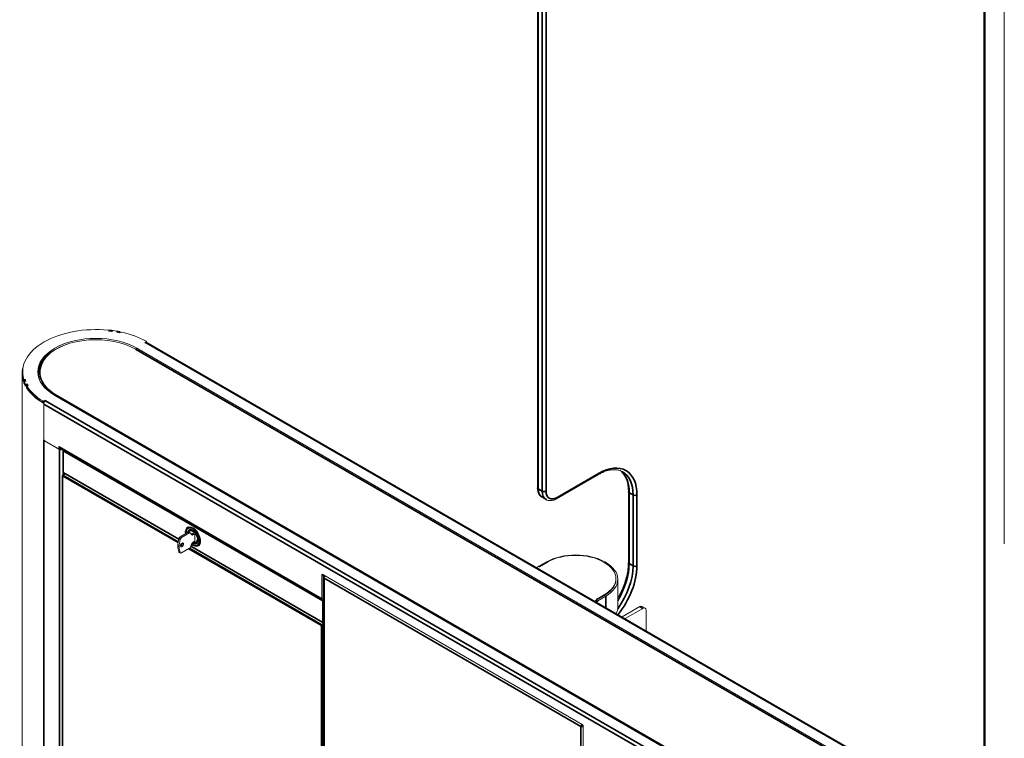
# Model space of a CAD drawing. Header units: millimetres. Extents: x 4 to 1188, y 1 to 840.
# Tile 178 of 210: x 827 to 980, y 245 to 357. Entities that reach past the tile are written whole.
import ezdxf

# ---------------------------------------------------------------- set-up
doc = ezdxf.new("R2010")
doc.units = ezdxf.units.MM
doc.layers.add('1', color=7, linetype='Continuous')

msp = doc.modelspace()

# ---------------------------------------------------------------- linework, layer by layer
at = {"layer": '1', "color": 154, "linetype": 'Continuous', "lineweight": 35}
for p, q in [((976.5274, 230.5791), (976.5274, 399.8325)), ((907.2916, 360.9089), (907.2916, 283.9021)), ((907.8977, 283.5521), (907.8977, 360.559)), ((908.5038, 360.559), (908.5038, 283.5521)), ((840.6876, 308.3802), (840.6876, 308.4217)), ((840.7682, 308.3714), (840.8208, 308.5335)), ((841.0389, 308.339), (841.1022, 308.4999)), ((841.1359, 308.3264), (841.1761, 308.4285)), ((841.9434, 308.2009), (841.9434, 308.2866)), ((842.0114, 308.1886), (842.0959, 308.3462)), ((842.2738, 308.1385), (842.3687, 308.2941)), ((842.424, 308.1913), (842.4402, 308.2179)), ((845.008, 305.5286), (845.008, 305.7303)), ((973.3176, 233.307), (846.4425, 306.5584)), ((846.4702, 306.5729), (846.4702, 306.6911)), ((971.6812, 232.3214), (844.806, 305.5728)), ((827.7056, 300.8297), (827.4247, 300.7993)), ((827.4517, 300.8166), (827.4517, 300.9433)), ((827.5466, 300.5385), (827.4995, 300.5324)), ((827.5419, 300.4905), (827.5419, 300.2572)), ((827.6185, 300.8762), (827.6185, 300.8346)), ((827.6735, 299.9736), (827.6735, 300.2069)), ((828.0222, 300.1119), (827.7492, 300.0631)), ((827.8524, 300.1511), (827.8524, 300.0967)), ((827.9795, 299.8259), (827.8644, 299.8025)), ((827.9875, 299.7887), (827.9875, 299.5554)), ((832.4822, 298.4576), (959.3573, 225.2062)), ((830.4114, 297.3058), (830.4114, 297.5391)), ((830.5968, 297.2385), (830.5095, 297.1881)), ((830.5642, 297.096), (830.5629, 297.0952)), ((957.438, 223.8123), (830.5629, 297.0637)), ((830.6159, 297.5376), (830.6159, 297.3043)), ((830.8457, 297.5536), (957.7209, 224.3022)), ((830.622, 291.4757), (830.5629, 291.4416)), ((830.5629, 291.4416), (830.5629, 182.7309)), ((830.7088, 291.3665), (830.7009, 291.3619)), ((832.9367, 290.3976), (873.7267, 266.8475)), ((833.0074, 290.0302), (833.0074, 181.6694)), ((873.8681, 266.5559), (833.563, 289.8261)), ((833.563, 289.8261), (833.563, 286.4434)), ((851.4157, 275.5821), (833.4772, 285.939)), ((833.4772, 285.939), (833.4772, 207.9635)), ((833.8855, 286.2331), (833.5277, 286.0264)), ((833.5277, 286.0264), (851.4304, 275.6903)), ((833.563, 286.4434), (851.5063, 276.0839)), ((833.5731, 286.4137), (833.5731, 286.0767)), ((910.221, 282.5607), (916.7618, 286.337)), ((907.2916, 283.9021), (907.8977, 283.5521)), ((922.0146, 282.9543), (921.4085, 283.3043)), ((921.4085, 283.3043), (921.4085, 272.3049)), ((922.0146, 271.955), (922.0146, 282.9543)), ((922.6206, 282.9543), (922.6206, 271.955)), ((853.1729, 277.0612), (852.9708, 277.1778)), ((853.5191, 276.8645), (853.7211, 276.7478)), ((851.5841, 274.9542), (851.3821, 275.0708)), ((851.7334, 276.0726), (851.5314, 276.1893)), ((851.7225, 276.4571), (851.9245, 276.3404)), ((852.0075, 275.2405), (851.8536, 275.3293)), ((851.9147, 275.4107), (852.0467, 275.3345)), ((852.271, 275.3508), (852.069, 275.4674)), ((854.9009, 275.8864), (854.8899, 275.88)), ((851.5314, 274.1247), (851.7334, 274.0081)), ((873.6812, 262.7271), (853.0741, 274.6246)), ((853.1755, 274.6827), (873.7317, 262.8146)), ((853.3868, 274.9982), (873.8681, 263.1733)), ((921.4085, 272.3049), (922.0146, 271.955)), ((873.8782, 270.5976), (873.7267, 270.5101)), ((874.0701, 270.0552), (874.0701, 157.4953)), ((913.9308, 247.0416), (874.0701, 270.0552)), ((917.5461, 267.3602), (917.5461, 267.4768)), ((873.8681, 263.1733), (873.8681, 266.5559)), ((873.9377, 266.959), (873.9861, 266.931)), ((873.9865, 266.5659), (873.9691, 266.5559)), ((873.9691, 266.5559), (873.9691, 263.1733)), ((917.7643, 265.516), (917.7643, 267.2529)), ((923.5517, 265.3652), (923.0719, 265.6422)), ((873.7317, 262.8146), (873.9864, 262.9617)), ((873.9865, 262.845), (873.7822, 262.7271)), ((873.9691, 263.1733), (873.9865, 263.1833)), ((873.6812, 184.7517), (873.6812, 262.7271)), ((873.7822, 262.7271), (873.7822, 184.7517)), ((913.9308, 134.4818), (913.9308, 247.0416)), ((914.1328, 247.2516), (914.1328, 247.3552))]:
    msp.add_line(p, q, dxfattribs=at)
at = {"layer": '1', "color": 154, "linetype": 'Continuous', "lineweight": 13}
for p, q in [((976.653, 230.2363), (976.653, 400.0074)), ((979.6273, 389.8177), (979.6273, 275.3916)), ((907.1661, 361.0839), (907.1661, 284.077)), ((840.6876, 308.4217), (840.6747, 308.3816)), ((840.69, 308.38), (840.69, 308.4367)), ((840.7488, 308.4952), (840.7107, 308.3777)), ((840.7584, 308.3719), (840.7682, 308.3714)), ((841.0389, 308.339), (841.0465, 308.3377)), ((841.1826, 308.4043), (841.1507, 308.3245)), ((841.1761, 308.4285), (841.1761, 308.3879)), ((841.9019, 308.2082), (841.9434, 308.2866)), ((841.9497, 308.1998), (841.9497, 308.3107)), ((842.0292, 308.3203), (841.9633, 308.1973)), ((842.2738, 308.1385), (842.2804, 308.1369)), ((842.3636, 308.1203), (842.3872, 308.1587)), ((842.4402, 308.2179), (842.4402, 308.1989)), ((971.8832, 232.4788), (845.008, 305.7303)), ((846.2404, 306.5584), (846.4702, 306.6911)), ((846.3414, 306.5001), (846.2404, 306.5584)), ((846.4425, 306.5584), (846.3414, 306.5001)), ((846.512, 306.5886), (846.512, 306.7494)), ((973.5176, 233.3268), (846.6425, 306.5782)), ((971.7883, 232.332), (844.9132, 305.5834)), ((827.2155, 301.8227), (827.2155, 187.3966)), ((827.2869, 302.056), (827.2869, 301.8227)), ((829.7155, 301.8402), (829.7155, 301.6653)), ((827.4105, 300.7804), (827.4105, 300.609)), ((827.6972, 300.8431), (827.4164, 300.8128)), ((827.7616, 300.6734), (827.483, 300.6368)), ((827.4995, 300.3609), (827.4995, 300.5324)), ((827.5378, 300.3659), (827.4995, 300.3609)), ((827.5412, 300.2663), (827.5338, 300.2652)), ((827.5378, 300.51), (827.5378, 300.2768)), ((827.6878, 300.8836), (827.6185, 300.8762)), ((827.7868, 300.6088), (827.6485, 300.5904)), ((827.6878, 300.8421), (827.6878, 300.8836)), ((827.7266, 300.043), (827.7266, 299.8716)), ((828.0087, 300.1246), (827.7357, 300.0758)), ((828.109, 299.9604), (827.8395, 299.9056)), ((827.8524, 300.1511), (827.9881, 300.1751)), ((827.8644, 299.631), (827.8644, 299.8025)), ((827.9787, 299.6543), (827.8644, 299.631)), ((827.9787, 299.8172), (827.9787, 299.5839)), ((827.9881, 300.1209), (827.9881, 300.1751)), ((828.0739, 299.8949), (828.1404, 299.9085)), ((832.2801, 298.3818), (959.1553, 225.1304)), ((830.5629, 291.4416), (830.5629, 297.0952)), ((830.5629, 291.6749), (830.5629, 297.0637)), ((830.6159, 297.5376), (830.8457, 297.6703)), ((830.6159, 297.3043), (830.6291, 297.3119)), ((830.8457, 297.5536), (830.8457, 297.6703)), ((830.8457, 297.6703), (830.9467, 297.6119)), ((830.9467, 297.6119), (830.8457, 297.5536)), ((830.6931, 291.3816), (830.6651, 291.3654)), ((830.7009, 291.3619), (833.0074, 290.0302)), ((832.8862, 290.1002), (830.7649, 291.3249)), ((832.8862, 290.1002), (832.8862, 290.4501)), ((832.8862, 290.4501), (832.9367, 290.4209)), ((832.9367, 290.4209), (832.9367, 290.3976)), ((833.0519, 290.1958), (832.8862, 290.1002)), ((833.0196, 290.2145), (873.8186, 266.6592)), ((833.5421, 289.8552), (833.5421, 286.4726)), ((833.4562, 285.9681), (833.4562, 207.9927)), ((833.8646, 286.2451), (833.4919, 286.03)), ((833.5778, 286.4107), (851.501, 276.0628)), ((910.1323, 282.3645), (916.673, 286.1408)), ((921.2829, 283.4792), (921.2829, 272.4799)), ((907.8833, 282.5941), (908.4894, 282.2442)), ((852.9708, 277.1778), (851.7225, 276.4571)), ((853.1729, 277.0612), (851.9245, 276.3404)), ((853.191, 278.032), (852.9714, 277.9052)), ((853.3157, 277.0753), (853.1137, 277.192)), ((853.2587, 277.5102), (853.2143, 277.4846)), ((853.5461, 276.7634), (853.3478, 277.0455)), ((853.7661, 277.0071), (853.5191, 276.8645)), ((853.7156, 277.0362), (853.7156, 276.9779)), ((854.0186, 276.8613), (853.7156, 277.0362)), ((853.9681, 276.8905), (853.7211, 276.7478)), ((854.0186, 275.7882), (854.0186, 276.8613)), ((853.3478, 274.8993), (853.5461, 275.4104)), ((853.7211, 275.6281), (854.0186, 275.7998)), ((854.3179, 275.5731), (854.3623, 275.5988)), ((854.5607, 275.1525), (854.7803, 275.2792)), ((851.5796, 274.0634), (851.7817, 273.9468)), ((851.9245, 273.9609), (853.1729, 274.6817)), ((853.3789, 274.9786), (873.8829, 263.1406)), ((908.5719, 272.5601), (907.4102, 271.8894)), ((907.5112, 271.8311), (908.7578, 272.5508)), ((917.4451, 272.5508), (917.5461, 272.4924)), ((917.7643, 272.5018), (917.6633, 272.5601)), ((873.7267, 270.5101), (873.7267, 266.8475)), ((914.1136, 247.3677), (873.8782, 270.5976)), ((873.9287, 270.5684), (873.9287, 266.9642)), ((874.0701, 270.4868), (874.0701, 270.2885)), ((907.0678, 271.6917), (907.4102, 271.8894)), ((907.4102, 271.8894), (907.5112, 271.8311)), ((873.9865, 270.1718), (873.9865, 157.6119)), ((874.1293, 270.2543), (874.0701, 270.2885)), ((874.1914, 270.339), (874.1914, 270.4168)), ((919.3453, 269.7513), (919.3453, 269.9846)), ((919.6472, 265.5615), (919.6472, 269.8773)), ((917.5461, 267.4768), (916.2996, 266.7571)), ((873.9287, 266.9642), (873.7267, 266.8475)), ((873.7267, 266.8475), (873.7358, 266.8423)), ((873.9378, 266.9589), (873.7358, 266.8423)), ((873.9287, 267.0758), (873.9864, 267.0425)), ((873.9287, 266.9642), (873.9378, 266.9589)), ((916.0581, 266.5011), (916.4006, 266.6988)), ((916.2601, 266.3844), (916.4006, 266.4655)), ((916.4006, 266.6988), (916.2996, 266.7571)), ((916.5521, 266.4364), (916.3612, 266.3261)), ((917.5623, 267.3695), (916.4006, 266.6988)), ((916.4006, 266.4655), (916.4006, 266.6988)), ((916.5521, 266.553), (916.4006, 266.6405)), ((916.5521, 266.4364), (916.4006, 266.5238)), ((917.7643, 267.2529), (916.5521, 266.553)), ((916.5521, 266.553), (916.5521, 266.4364)), ((920.3088, 264.047), (923.0719, 265.6422)), ((920.7886, 263.7699), (923.5517, 265.3652)), ((923.9088, 265.4006), (923.429, 265.6776)), ((924.0568, 265.0736), (924.0568, 261.8821)), ((873.9543, 263.1406), (873.9865, 263.1591)), ((914.052, 247.1116), (913.9308, 247.0416)), ((914.1328, 247.2516), (914.198, 247.2893)), ((914.2136, 247.2664), (914.2136, 247.1116)), ((914.2651, 247.0819), (914.2136, 247.1116)), ((914.2651, 243.4426), (914.2651, 247.1052))]:
    msp.add_line(p, q, dxfattribs=at)
for centre, start, end in [((833.6135, 289.8552), 138.564375, 180), ((833.5277, 285.9681), 120, 180), ((833.6135, 286.4726), 180, 240), ((873.9186, 263.2024), 240, 300)]:
    msp.add_arc(centre, 0.0714, start, end, dxfattribs=at)
for centre, major_axis, start_param, end_param in [((838.6441, 302.056), (11.3571, 0), 1.40027595, 3.31211303), ((838.6441, 302.056), (-9, 0), 3.92699082, 7.06858347), ((838.6441, 302.0152), (-8.7143, 0), 3.92699082, 5.76398803), ((840.5471, 308.4367), (-0.1429, 0), 2.95833308, 4.54186861), ((838.6441, 302.056), (11.1429, 0), 1.34390352, 1.38753676), ((838.6441, 302.056), (11.1429, 0), 1.35418911, 1.3789965), ((838.6441, 302.056), (11.4286, 0), 1.35401923, 1.37916638), ((841.3218, 308.3858), (-0.1429, 0), 4.47283761, 6.0562925), ((838.6441, 302.056), (-11.4286, 0), 4.42834157, 4.47283761), ((841.8068, 308.3107), (-0.1429, 0), 2.84488668, 4.42834157), ((838.6441, 302.056), (11.1429, 0), 1.23045712, 1.27409035), ((838.6441, 302.056), (11.1429, 0), 1.23899738, 1.26380477), ((838.6441, 302.056), (11.4286, 0), 1.2388275, 1.26397465), ((842.5218, 308.1312), (-0.1429, 0), 4.35931058, 5.9428461), ((838.6441, 302.056), (11.3571, 0), 0.81087863, 1.21771792), ((838.6441, 301.8227), (-9, 0), 5.24395627, 6.26070328), ((846.4425, 306.2318), (-0.2, -0.3464), 3.14159265, 3.92699082), ((846.3692, 306.7494), (-0.1429, 0), 2.35619449, 3.95247128), ((838.6441, 301.8402), (8.9286, 0), 2.34416808, 3.31334941), ((838.6441, 301.8227), (11.4286, 0), 2.94645404, 3.30936019), ((838.6441, 301.1987), (-9.2857, 0), 5.89868382, 5.9590613), ((838.6441, 301.0821), (-9.3571, 0), 5.91169198, 5.93451761), ((838.6441, 301.8227), (11.3571, 0), 3.14157119, 3.29613126), ((838.6441, 301.6653), (-8.9286, 0), 6.28313622, 6.35126951), ((838.6441, 302.056), (11.4286, 0), 3.3332226, 3.35836975), ((827.5924, 300.9573), (-0.1429, 0), 0.17052037, 1.7540559), ((827.6806, 300.51), (-0.1429, 0), 4.93928178, 6.52273668), ((827.6806, 300.2768), (0.1429, 0), 3.14157225, 3.38114402), ((838.6441, 302.056), (-11.4286, 0), 0.23955137, 0.28404741), ((838.6441, 301.8227), (-11.4286, 0), 0.23955137, 0.28404741), ((838.6441, 301.8227), (11.4286, 0), 3.38182407, 3.42455192), ((827.8106, 300.23), (-0.1429, 0), 0.28404741, 1.8675023), ((827.8106, 299.9967), (0.1429, 0), 3.42564006, 4.08396144), ((838.6441, 302.056), (11.1429, 0), 3.32485223, 3.36848546), ((838.6441, 302.056), (11.1429, 0), 3.33339248, 3.35819987), ((838.6441, 302.056), (11.4286, 0), 3.44841433, 3.47356148), ((838.6441, 301.8227), (11.4286, 0), 3.49701581, 3.92036577), ((828.1216, 299.8172), (-0.1429, 0), 5.05272818, 6.63626371), ((828.1216, 299.5839), (0.1429, 0), 3.14159212, 3.49467106), ((838.6441, 302.056), (11.3571, 0), 3.49467106, 3.90151035), ((838.6441, 301.8227), (11.3571, 0), 3.49467106, 3.90151035), ((838.6441, 302.056), (11.1429, 0), 3.43829863, 3.48193186), ((838.6441, 302.056), (11.1429, 0), 3.44858421, 3.4733916), ((830.5149, 297.5959), (-0.1429, 0), 0.7599177, 2.35619449), ((830.5149, 297.3627), (0.1429, 0), 3.90151035, 5.49778714), ((830.8457, 297.227), (-0.2, -0.3464), 3.92699082, 5.49778714), ((830.7649, 291.5582), (0.1429, -0.2474), 3.92699082, 5.49778714), ((830.6134, 291.4124), (-0.0357, 0.0619), 0.78539816, 3.40339204), ((830.7009, 291.3036), (0.0357, -0.0619), 2.35619449, 3.40339204), ((833.2196, 290.5609), (-0.2, -0.3464), 5.49778714, 6.28318531), ((833.2903, 290.1935), (0.4, 0), 3.92699082, 5.07070235), ((916.4587, 279.7467), (3.9286, 6.8045), 0, 0.02105849), ((853.7156, 276.4997), (-0.8393, 1.4537), 3.92699082, 6.28318531), ((853.7156, 276.4997), (-0.8393, 1.4537), 0, 0.96221092), ((852.9708, 276.9445), (-0.1429, -0.2474), 3.14160902, 3.92699082), ((853.7661, 276.5288), (-0.7946, 1.3764), 5.21376753, 6.28318531), ((854.0691, 276.7038), (0.8393, -1.4537), 3.35384651, 3.46930004), ((853.7661, 276.5288), (-0.5518, 0.9557), 0, 0.52420419), ((853.1729, 276.8279), (0.1429, 0.2474), 6.02138592, 7.06858347), ((853.5191, 277.0977), (0.1429, 0.2474), 3.76390616, 3.92699082), ((853.7211, 276.9811), (-0.1429, -0.2474), 6.02138592, 7.06858347), ((854.1331, 276.6591), (1.9452, 3.3692), 2.02521702, 2.35619449), ((854.1331, 276.6591), (1.9452, 3.3692), 2.35619449, 2.68717196), ((851.7225, 276.2238), (-0.1429, -0.2474), 3.92699082, 5.16680968), ((854.3351, 276.5424), (1.9452, 3.3692), 2.02521702, 2.35619449), ((851.9245, 276.1072), (0.1429, 0.2474), 0.78539816, 2.02521702), ((852.0185, 275.2049), (0.1786, 0.3093), 5.49778714, 8.6393798), ((852.0185, 275.2049), (0.1786, 0.3093), 2.35619449, 5.49778714), ((851.8165, 275.3216), (0.1786, 0.3093), 3.74286404, 5.49778714), ((851.8165, 275.3216), (0.1786, 0.3093), 5.49778714, 5.68196301), ((853.7156, 276.4997), (-0.8393, 1.4537), 2.16966243, 3.92699082), ((853.7211, 275.3948), (-0.1429, -0.2474), 3.92699082, 4.97418837), ((853.7661, 276.5288), (-0.5518, 0.9557), 2.32747837, 3.14159266), ((853.7661, 276.5288), (0.5536, -0.9588), 0, 0.70847823), ((853.7661, 276.5288), (-0.7946, 1.3764), 3.14159265, 3.92699082), ((854.0691, 276.7038), (0.8393, -1.4537), 5.95547792, 6.07093145), ((853.7661, 276.5288), (-0.7946, 1.3764), 3.92699082, 4.21105952), ((851.7225, 274.3109), (-0.1429, -0.2474), 5.82876461, 6.28319697), ((854.3351, 276.5424), (1.9452, 3.3692), 2.35619449, 2.68717196), ((851.9245, 274.1942), (0.1429, 0.2474), 2.68717196, 3.92699082), ((853.1729, 274.915), (0.1429, 0.2474), 3.92699082, 4.97418837), ((913.1176, 269.9356), (-6.4286, 0), 3.92699082, 5.49778714), ((913.1014, 270.0429), (-6.1429, 0), 3.92699082, 5.49778714), ((913.2024, 269.9846), (-6.1429, 0), 2.35619449, 3.92699082), ((913.2186, 269.8773), (6.4286, 0), 5.49778714, 7.06858347), ((873.8782, 270.4226), (0.1071, -0.1856), 2.35619449, 3.92699082), ((874.2722, 270.1718), (0.2857, 0), 2.35619449, 3.92699082), ((874.2722, 270.1718), (-0.1429, -0.2474), 4.06760163, 5.49778714), ((913.2186, 269.8773), (6.1429, 0), 5.49778714, 6.38509072), ((913.2024, 269.7513), (6.1429, 0), 6.22707843, 6.28318531), ((874.0186, 267.0056), (0.2, 0.3464), 2.35619449, 3.81300991), ((874.2272, 267.3984), (0.2143, 0.3712), 2.52962022, 3.00886036), ((874.0186, 267.0056), (-0.0571, -0.099), 5.49778714, 6.65919468), ((913.2186, 265.5615), (6.4286, 0), 6.011413, 6.28318531), ((923.0719, 265.059), (-0.3571, -0.6186), 3.14159265, 3.92699082), ((923.5517, 264.782), (0.3571, 0.6186), 5.49778714, 7.06858347), ((914.1328, 247.1583), (0.1429, 0.2474), 0.92600898, 2.35619449), ((914.1328, 247.1583), (0.2857, 0), 3.92699082, 5.19393623), ((914.1328, 247.1583), (0.0571, 0.099), 0.78539816, 2.35619449), ((914.1328, 247.1583), (0.1143, 0), 3.92699082, 5.49778714), ((914.1136, 247.1927), (0.1071, -0.1856), 0.78539816, 2.35619449)]:
    msp.add_ellipse(centre, major_axis=major_axis, ratio=0.57735027, start_param=start_param, end_param=end_param, dxfattribs=at)
at = {"layer": '1', "color": 154, "linetype": 'Continuous', "lineweight": 35}
for centre, major_axis, start_param, end_param in [((838.6441, 302.0152), (-8.7143, 0), 5.76398803, 7.06858347), ((844.806, 305.3978), (-0.1071, -0.1856), 3.14159265, 3.92699082), ((832.4822, 298.2826), (-0.1071, -0.1856), 3.92699082, 4.78314844), ((833.6135, 289.8552), (-0.0714, 0), 0, 0.78539816), ((833.6135, 289.8552), (0.0357, 0.0619), 1.37120702, 2.35619449), ((916.7618, 279.5717), (-4.1429, -7.1756), 2.35619449, 3.92699082), ((833.5277, 285.9681), (0.0714, 0), 3.14159265, 3.92699082), ((833.5277, 285.9681), (0.0357, 0.0619), 0.78539816, 2.35619449), ((833.5277, 285.9681), (0.0357, -0.0619), 2.35619449, 3.14159265), ((833.6135, 286.4726), (-0.0714, 0), 0, 0.78539816), ((833.6135, 286.4726), (-0.0357, -0.0619), 5.49778714, 6.28318531), ((916.4587, 286.5119), (0.2143, -0.3712), 0, 0.78539816), ((915.8526, 280.0966), (-3.9286, -6.8045), 2.35619449, 2.99153252), ((916.4587, 279.7467), (3.9286, 6.8045), 5.49778714, 6.28318531), ((907.5946, 284.077), (0.4286, 0), 3.14159265, 3.92699082), ((909.3119, 285.0685), (1.4286, 2.4744), 2.35619449, 3.14159265), ((908.2007, 283.7271), (-0.4286, 0), 0.78539816, 2.35619449), ((909.918, 284.7186), (-1.4286, -2.4744), 5.49778714, 6.2943036), ((910.221, 284.5436), (1.2143, 2.1032), 2.35619449, 3.92699082), ((921.7115, 283.4792), (0.4286, 0), 3.14146994, 3.92699082), ((922.3176, 283.1293), (-0.4286, 0), 0.78539816, 2.35619449), ((909.918, 282.7356), (0.2143, -0.3712), 0.00017181, 0.78539816), ((852.6928, 277.1485), (-0.0714, 0), 5.49778714, 7.06858347), ((853.7156, 276.4997), (0.7589, -1.3145), 0.78539816, 3.92699082), ((853.7156, 276.4997), (0.7589, -1.3145), 3.92699082, 4.02796357), ((853.7156, 276.4997), (-0.5893, 1.0207), 3.92699082, 6.90252085), ((853.7156, 276.4997), (0.5161, -0.8939), 0.78539816, 3.54749624), ((853.7156, 276.4997), (0.7589, -1.3145), 5.32892654, 7.06858347), ((853.7156, 276.4997), (-0.5893, 1.0207), 2.28187619, 3.92699082), ((853.7156, 276.4997), (0.5161, -0.8939), 5.53656618, 7.06858347), ((854.4959, 276.1075), (0.0714, 0), 3.92699082, 5.49778714), ((854.5994, 276.0477), (0.0714, 0), 2.35619449, 3.92699082), ((854.8394, 275.9092), (0.0714, 0), 3.92699082, 5.49778714), ((915.8526, 269.0972), (-3.9286, -6.8045), 1.53723793, 2.35619449), ((921.7115, 272.4799), (0.4286, 0), 3.14159265, 3.92699082), ((916.4587, 268.7473), (3.9286, 6.8045), 4.53511951, 5.49778714), ((916.7618, 268.5723), (-4.1429, -7.1756), 1.30886445, 2.35619449), ((922.3176, 272.1299), (0.4286, 0), 3.92699082, 5.49778714), ((873.9186, 266.5851), (-0.0357, -0.0619), 3.97205304, 5.49778714), ((873.9186, 266.5851), (-0.0714, 0), 0.78539816, 2.35619449), ((873.9186, 266.5851), (0.0357, -0.0619), 0.78539816, 2.32757654), ((873.9186, 263.2024), (0.0357, 0.0619), 2.35619449, 3.14159265), ((873.9186, 263.2024), (-0.0714, 0), 0.78539816, 2.35619449), ((873.9186, 263.2024), (0.0357, -0.0619), 0, 0.78539816), ((873.7317, 262.7563), (-0.0357, -0.0619), 3.92699082, 5.49778714), ((873.7317, 262.7563), (0.0714, 0), 3.92699082, 5.49778714), ((873.7317, 262.7563), (0.0357, -0.0619), 0.78539816, 2.35619449)]:
    msp.add_ellipse(centre, major_axis=major_axis, ratio=0.57735027, start_param=start_param, end_param=end_param, dxfattribs=at)
at = {"layer": '1', "color": 154, "linetype": 'Continuous', "lineweight": 13}
for points, knots in [([(840.7488, 308.4953), (840.749, 308.496), (840.7493, 308.4967), (840.7503, 308.4993), (840.7511, 308.5012), (840.7539, 308.5065), (840.7562, 308.5098), (840.7602, 308.5144), (840.7617, 308.5159), (840.7648, 308.5187), (840.7664, 308.52), (840.7716, 308.5237), (840.7753, 308.5259), (840.7804, 308.5281), (840.7814, 308.5286), (840.7835, 308.5294), (840.7867, 308.5305), (840.7922, 308.5321), (840.7968, 308.5329), (840.8014, 308.5336), (840.8038, 308.5338), (840.811, 308.5342), (840.8159, 308.5341), (840.8208, 308.5335)], [0, 0, 0, 0, 0.02936181, 0.02936181, 0.10402628, 0.10402628, 0.25335523, 0.25335523, 0.32801971, 0.32801971, 0.40268419, 0.40268419, 0.55201314, 0.55201314, 0.58934538, 0.58934538, 0.62667762, 0.70134209, 0.77600657, 0.77600657, 0.85067105, 0.85067105, 1, 1, 1, 1]), ([(841.1022, 308.4999), (841.1071, 308.4993), (841.1119, 308.4982), (841.1189, 308.4962), (841.1213, 308.4954), (841.1259, 308.4936), (841.1282, 308.4926), (841.1349, 308.4894), (841.1392, 308.487), (841.1452, 308.4828), (841.1472, 308.4814), (841.1509, 308.4783), (841.1527, 308.4767), (841.1578, 308.4718), (841.1609, 308.4683), (841.1643, 308.4636), (841.1649, 308.4627), (841.1662, 308.4608), (841.168, 308.4579), (841.1705, 308.453), (841.1722, 308.449), (841.1736, 308.4449), (841.1742, 308.4429), (841.1756, 308.4367), (841.1761, 308.4326), (841.1761, 308.4285)], [0, 0, 0, 0, 0.125, 0.125, 0.1875, 0.1875, 0.25, 0.25, 0.375, 0.375, 0.4375, 0.4375, 0.5, 0.5, 0.625, 0.625, 0.65625, 0.65625, 0.6875, 0.75, 0.8125, 0.8125, 0.875, 0.875, 1, 1, 1, 1]), ([(842.0292, 308.3202), (842.031, 308.3236), (842.0332, 308.3267), (842.0371, 308.331), (842.0385, 308.3324), (842.0415, 308.335), (842.0431, 308.3362), (842.0481, 308.3396), (842.0517, 308.3415), (842.0567, 308.3434), (842.0577, 308.3438), (842.0597, 308.3444), (842.0628, 308.3454), (842.0681, 308.3466), (842.0726, 308.3471), (842.0771, 308.3475), (842.0794, 308.3476), (842.0864, 308.3475), (842.0911, 308.347), (842.0959, 308.3462)], [0, 0, 0, 0, 0.16489206, 0.16489206, 0.24840286, 0.24840286, 0.33191365, 0.33191365, 0.49893524, 0.49893524, 0.54069063, 0.54069063, 0.58244603, 0.66595682, 0.74946762, 0.74946762, 0.83297841, 0.83297841, 1, 1, 1, 1]), ([(842.3687, 308.2941), (842.3734, 308.2931), (842.3781, 308.2918), (842.3849, 308.2892), (842.3872, 308.2883), (842.3917, 308.2862), (842.3939, 308.2851), (842.4004, 308.2815), (842.4045, 308.2787), (842.4104, 308.2742), (842.4122, 308.2726), (842.4159, 308.2693), (842.4176, 308.2676), (842.4226, 308.2623), (842.4255, 308.2586), (842.4288, 308.2537), (842.4294, 308.2527), (842.4306, 308.2507), (842.4324, 308.2477), (842.4349, 308.2427), (842.4364, 308.2386), (842.4378, 308.2344), (842.4384, 308.2323), (842.4397, 308.2261), (842.4402, 308.2219), (842.4402, 308.2179)], [0, 0, 0, 0, 0.125, 0.125, 0.1875, 0.1875, 0.25, 0.25, 0.375, 0.375, 0.4375, 0.4375, 0.5, 0.5, 0.625, 0.625, 0.65625, 0.65625, 0.6875, 0.75, 0.8125, 0.8125, 0.875, 0.875, 1, 1, 1, 1]), ([(827.3866, 300.6544), (827.3861, 300.6608), (827.3855, 300.6672), (827.3843, 300.6766), (827.3839, 300.6798), (827.3831, 300.6859), (827.3822, 300.6919), (827.3812, 300.6975), (827.3802, 300.703), (827.3797, 300.7056), (827.3786, 300.7104), (827.3781, 300.7127), (827.3771, 300.7171), (827.3765, 300.7191), (827.376, 300.7209)], [0, 0, 0, 0, 0.25, 0.25, 0.375, 0.375, 0.5, 0.625, 0.625, 0.75, 0.75, 0.875, 0.875, 1, 1, 1, 1]), ([(827.4105, 300.609), (827.4101, 300.6042), (827.4097, 300.5997), (827.4089, 300.5938), (827.4086, 300.5919), (827.4079, 300.5885), (827.4075, 300.5869), (827.407, 300.5849), (827.4067, 300.5843), (827.4063, 300.5831), (827.4061, 300.5826), (827.4054, 300.5813), (827.4049, 300.5808), (827.4041, 300.5804), (827.4038, 300.5804), (827.4032, 300.5805), (827.4023, 300.581), (827.4013, 300.5823), (827.4003, 300.5841), (827.4, 300.5848), (827.3993, 300.5864), (827.399, 300.5873), (827.3983, 300.5892), (827.3979, 300.5902), (827.3973, 300.5923), (827.3969, 300.5935), (827.3959, 300.597), (827.3952, 300.5995), (827.3942, 300.6035), (827.3939, 300.6049), (827.3932, 300.6078), (827.3929, 300.6093), (827.3919, 300.614), (827.3913, 300.6173), (827.3905, 300.6224), (827.3902, 300.6242), (827.3896, 300.6278), (827.3894, 300.6297), (827.3886, 300.6353), (827.3881, 300.639), (827.3875, 300.6448), (827.3873, 300.6467), (827.387, 300.6506), (827.3868, 300.6525), (827.3866, 300.6544)], [0, 0, 0, 0, 0.125, 0.125, 0.1875, 0.1875, 0.25, 0.25, 0.28125, 0.28125, 0.3125, 0.3125, 0.375, 0.375, 0.40625, 0.40625, 0.4375, 0.5, 0.5, 0.53125, 0.53125, 0.5625, 0.5625, 0.59375, 0.59375, 0.625, 0.625, 0.6875, 0.6875, 0.71875, 0.71875, 0.75, 0.75, 0.8125, 0.8125, 0.84375, 0.84375, 0.875, 0.875, 0.9375, 0.9375, 0.96875, 0.96875, 1, 1, 1, 1]), ([(827.4247, 300.7993), (827.4238, 300.8022), (827.4228, 300.8045), (827.4215, 300.8075), (827.421, 300.8083), (827.4201, 300.8099), (827.4197, 300.8105), (827.4184, 300.8121), (827.4176, 300.8127), (827.4164, 300.8128), (827.416, 300.8127), (827.4153, 300.8123), (827.415, 300.812), (827.414, 300.8107), (827.4134, 300.8094), (827.4128, 300.8071), (827.4126, 300.8066), (827.4124, 300.8056), (827.4121, 300.804), (827.4116, 300.801), (827.4113, 300.7981), (827.411, 300.7951), (827.4109, 300.7934), (827.4106, 300.7883), (827.4105, 300.7845), (827.4105, 300.7804)], [0, 0, 0, 0, 0.125, 0.125, 0.1875, 0.1875, 0.25, 0.25, 0.375, 0.375, 0.4375, 0.4375, 0.5, 0.5, 0.625, 0.625, 0.65625, 0.65625, 0.6875, 0.75, 0.8125, 0.8125, 0.875, 0.875, 1, 1, 1, 1]), ([(827.4995, 300.5324), (827.4995, 300.5364), (827.4994, 300.5407), (827.4991, 300.5475), (827.499, 300.5498), (827.4986, 300.5545), (827.4985, 300.5569), (827.4978, 300.5641), (827.4973, 300.5689), (827.4964, 300.5763), (827.4961, 300.5788), (827.4954, 300.5837), (827.495, 300.5861), (827.4939, 300.5934), (827.493, 300.5981), (827.4919, 300.6038), (827.4917, 300.6049), (827.4912, 300.6072), (827.4905, 300.6105), (827.4893, 300.6158), (827.4883, 300.6198), (827.4872, 300.6236), (827.4867, 300.6255), (827.4851, 300.6308), (827.4841, 300.634), (827.483, 300.6368)], [0, 0, 0, 0, 0.125, 0.125, 0.1875, 0.1875, 0.25, 0.25, 0.375, 0.375, 0.4375, 0.4375, 0.5, 0.5, 0.625, 0.625, 0.65625, 0.65625, 0.6875, 0.75, 0.8125, 0.8125, 0.875, 0.875, 1, 1, 1, 1]), ([(827.5292, 300.2585), (827.5287, 300.2569), (827.5283, 300.2555), (827.5272, 300.2531), (827.5266, 300.2521), (827.5256, 300.2511), (827.5253, 300.2509), (827.5246, 300.2505), (827.5236, 300.2503), (827.5224, 300.2508), (827.5212, 300.252), (827.5207, 300.2524), (827.5199, 300.2536), (827.519, 300.2549), (827.5182, 300.2565), (827.5173, 300.2583), (827.5169, 300.2593), (827.5162, 300.2608), (827.516, 300.2614), (827.5155, 300.2625), (827.5149, 300.2642), (827.5142, 300.2659), (827.5129, 300.2696), (827.5121, 300.2722), (827.5108, 300.2764), (827.5104, 300.2779), (827.5095, 300.281), (827.5091, 300.2825), (827.5079, 300.2874), (827.5071, 300.2908), (827.5061, 300.2962), (827.5057, 300.298), (827.505, 300.3017), (827.5041, 300.3074), (827.5033, 300.3131), (827.5023, 300.3208), (827.5019, 300.3246), (827.5012, 300.3322), (827.5009, 300.3359), (827.5004, 300.3432), (827.5001, 300.3469), (827.4998, 300.354), (827.4996, 300.3575), (827.4995, 300.3609)], [0, 0, 0, 0, 0.0625, 0.0625, 0.125, 0.125, 0.15625, 0.15625, 0.1875, 0.25, 0.25, 0.28125, 0.28125, 0.3125, 0.34375, 0.34375, 0.375, 0.375, 0.390625, 0.390625, 0.40625, 0.4375, 0.4375, 0.5, 0.5, 0.53125, 0.53125, 0.5625, 0.5625, 0.625, 0.625, 0.65625, 0.65625, 0.6875, 0.75, 0.75, 0.8125, 0.8125, 0.875, 0.875, 0.9375, 0.9375, 1, 1, 1, 1]), ([(827.5437, 300.2528), (827.5422, 300.2563), (827.5408, 300.2591), (827.539, 300.2617), (827.5386, 300.2622), (827.5379, 300.263), (827.5376, 300.2634), (827.5366, 300.2643), (827.5353, 300.2652), (827.5341, 300.2653), (827.5332, 300.2651), (827.5329, 300.265), (827.5324, 300.2646), (827.5321, 300.2644), (827.5308, 300.263), (827.5299, 300.2612), (827.5292, 300.2585)], [0, 0, 0, 0, 0.25, 0.25, 0.3125, 0.3125, 0.375, 0.375, 0.5, 0.625, 0.625, 0.6875, 0.6875, 0.75, 0.75, 1, 1, 1, 1]), ([(827.6877, 299.9149), (827.6869, 299.9213), (827.6858, 299.9276), (827.6839, 299.9369), (827.6832, 299.94), (827.6818, 299.9461), (827.6803, 299.952), (827.6787, 299.9575), (827.677, 299.9629), (827.6762, 299.9654), (827.6745, 299.9702), (827.6736, 299.9725), (827.6718, 299.9767), (827.6709, 299.9787), (827.67, 299.9805)], [0, 0, 0, 0, 0.25, 0.25, 0.375, 0.375, 0.5, 0.625, 0.625, 0.75, 0.75, 0.875, 0.875, 1, 1, 1, 1]), ([(827.7266, 299.8716), (827.726, 299.8667), (827.7252, 299.8622), (827.7239, 299.8562), (827.7234, 299.8543), (827.7224, 299.8508), (827.7218, 299.8493), (827.7208, 299.8472), (827.7205, 299.8465), (827.7198, 299.8454), (827.7194, 299.8448), (827.7183, 299.8435), (827.7175, 299.8429), (827.7162, 299.8424), (827.7157, 299.8424), (827.7148, 299.8425), (827.7133, 299.8428), (827.7117, 299.8441), (827.7101, 299.8458), (827.7096, 299.8465), (827.7085, 299.848), (827.7079, 299.8489), (827.7068, 299.8507), (827.7062, 299.8517), (827.7051, 299.8538), (827.7046, 299.8549), (827.7029, 299.8583), (827.7018, 299.8607), (827.7002, 299.8647), (827.6996, 299.8661), (827.6985, 299.8689), (827.698, 299.8704), (827.6964, 299.875), (827.6954, 299.8782), (827.694, 299.8833), (827.6935, 299.885), (827.6926, 299.8886), (827.6922, 299.8904), (827.6909, 299.8959), (827.6902, 299.8997), (827.6892, 299.9054), (827.6889, 299.9073), (827.6883, 299.9111), (827.688, 299.913), (827.6877, 299.9149)], [0, 0, 0, 0, 0.125, 0.125, 0.1875, 0.1875, 0.25, 0.25, 0.28125, 0.28125, 0.3125, 0.3125, 0.375, 0.375, 0.40625, 0.40625, 0.4375, 0.5, 0.5, 0.53125, 0.53125, 0.5625, 0.5625, 0.59375, 0.59375, 0.625, 0.625, 0.6875, 0.6875, 0.71875, 0.71875, 0.75, 0.75, 0.8125, 0.8125, 0.84375, 0.84375, 0.875, 0.875, 0.9375, 0.9375, 0.96875, 0.96875, 1, 1, 1, 1]), ([(827.7056, 300.8297), (827.7046, 300.8325), (827.7037, 300.8349), (827.7023, 300.8378), (827.7018, 300.8387), (827.7009, 300.8402), (827.7005, 300.8409), (827.6992, 300.8424), (827.6984, 300.843), (827.6975, 300.8431), (827.6973, 300.8431), (827.6972, 300.8431)], [0, 0, 0, 0, 0.31404569, 0.31404569, 0.47106854, 0.47106854, 0.62809139, 0.62809139, 0.94213708, 0.94213708, 1, 1, 1, 1]), ([(827.7492, 300.0631), (827.7477, 300.0659), (827.7463, 300.0682), (827.7441, 300.071), (827.7434, 300.0718), (827.7419, 300.0733), (827.7412, 300.0739), (827.7392, 300.0754), (827.7379, 300.0759), (827.736, 300.0759), (827.7354, 300.0758), (827.7343, 300.0753), (827.7337, 300.075), (827.7322, 300.0736), (827.7312, 300.0722), (827.7302, 300.0699), (827.73, 300.0694), (827.7296, 300.0684), (827.7291, 300.0667), (827.7283, 300.0636), (827.7278, 300.0608), (827.7274, 300.0577), (827.7272, 300.0561), (827.7268, 300.0509), (827.7266, 300.0471), (827.7266, 300.043)], [0, 0, 0, 0, 0.125, 0.125, 0.1875, 0.1875, 0.25, 0.25, 0.375, 0.375, 0.4375, 0.4375, 0.5, 0.5, 0.625, 0.625, 0.65625, 0.65625, 0.6875, 0.75, 0.8125, 0.8125, 0.875, 0.875, 1, 1, 1, 1]), ([(827.7757, 300.6073), (827.7756, 300.6083), (827.7754, 300.6093), (827.775, 300.6128), (827.7747, 300.6153), (827.774, 300.6202), (827.7736, 300.6227), (827.7725, 300.6299), (827.7716, 300.6346), (827.7705, 300.6403), (827.7703, 300.6415), (827.7698, 300.6437), (827.7691, 300.6471), (827.7679, 300.6524), (827.7669, 300.6563), (827.7659, 300.6602), (827.7653, 300.662), (827.7638, 300.6674), (827.7627, 300.6706), (827.7616, 300.6734)], [0, 0, 0, 0, 0.04060634, 0.04060634, 0.1365457, 0.1365457, 0.23248507, 0.23248507, 0.4243638, 0.4243638, 0.47233349, 0.47233349, 0.52030317, 0.61624253, 0.7121819, 0.7121819, 0.80812127, 0.80812127, 1, 1, 1, 1]), ([(827.8644, 299.8025), (827.8644, 299.8066), (827.8642, 299.8109), (827.8638, 299.8176), (827.8636, 299.8199), (827.8631, 299.8245), (827.8628, 299.8269), (827.8619, 299.8341), (827.8611, 299.8389), (827.8597, 299.8462), (827.8592, 299.8486), (827.8582, 299.8535), (827.8576, 299.8559), (827.8559, 299.863), (827.8546, 299.8677), (827.8529, 299.8733), (827.8526, 299.8744), (827.8519, 299.8766), (827.8508, 299.8799), (827.849, 299.8851), (827.8475, 299.889), (827.8459, 299.8928), (827.8451, 299.8946), (827.8427, 299.8998), (827.8411, 299.9029), (827.8395, 299.9056)], [0, 0, 0, 0, 0.125, 0.125, 0.1875, 0.1875, 0.25, 0.25, 0.375, 0.375, 0.4375, 0.4375, 0.5, 0.5, 0.625, 0.625, 0.65625, 0.65625, 0.6875, 0.75, 0.8125, 0.8125, 0.875, 0.875, 1, 1, 1, 1]), ([(827.9085, 299.5311), (827.9078, 299.5295), (827.9071, 299.528), (827.9055, 299.5255), (827.9047, 299.5245), (827.9033, 299.5234), (827.9028, 299.5231), (827.9018, 299.5227), (827.9002, 299.5224), (827.8985, 299.5229), (827.8966, 299.5239), (827.896, 299.5243), (827.8948, 299.5254), (827.8935, 299.5266), (827.8922, 299.5282), (827.8909, 299.5299), (827.8902, 299.5309), (827.8893, 299.5324), (827.8889, 299.5329), (827.8883, 299.534), (827.8873, 299.5356), (827.8863, 299.5373), (827.8844, 299.5408), (827.8831, 299.5434), (827.8812, 299.5475), (827.8806, 299.5489), (827.8793, 299.5519), (827.8787, 299.5535), (827.8769, 299.5582), (827.8758, 299.5616), (827.8742, 299.5669), (827.8737, 299.5687), (827.8727, 299.5723), (827.8713, 299.5779), (827.87, 299.5835), (827.8686, 299.5912), (827.868, 299.595), (827.8669, 299.6025), (827.8664, 299.6061), (827.8657, 299.6134), (827.8653, 299.6171), (827.8648, 299.6241), (827.8646, 299.6276), (827.8644, 299.631)], [0, 0, 0, 0, 0.0625, 0.0625, 0.125, 0.125, 0.15625, 0.15625, 0.1875, 0.25, 0.25, 0.28125, 0.28125, 0.3125, 0.34375, 0.34375, 0.375, 0.375, 0.390625, 0.390625, 0.40625, 0.4375, 0.4375, 0.5, 0.5, 0.53125, 0.53125, 0.5625, 0.5625, 0.625, 0.625, 0.65625, 0.65625, 0.6875, 0.75, 0.75, 0.8125, 0.8125, 0.875, 0.875, 0.9375, 0.9375, 1, 1, 1, 1]), ([(827.9298, 299.5266), (827.9276, 299.53), (827.9255, 299.5327), (827.9229, 299.5351), (827.9224, 299.5355), (827.9214, 299.5363), (827.9209, 299.5367), (827.9194, 299.5375), (827.9174, 299.5383), (827.9157, 299.5383), (827.9144, 299.538), (827.914, 299.5379), (827.9132, 299.5375), (827.9128, 299.5372), (827.9109, 299.5358), (827.9096, 299.5338), (827.9085, 299.5311)], [0, 0, 0, 0, 0.25, 0.25, 0.3125, 0.3125, 0.375, 0.375, 0.5, 0.625, 0.625, 0.6875, 0.6875, 0.75, 0.75, 1, 1, 1, 1]), ([(828.0222, 300.1119), (828.0207, 300.1147), (828.0192, 300.117), (828.017, 300.1198), (828.0163, 300.1206), (828.0149, 300.1221), (828.0142, 300.1227), (828.0121, 300.1241), (828.0108, 300.1246), (828.0093, 300.1247), (828.009, 300.1246), (828.0086, 300.1246)], [0, 0, 0, 0, 0.30744399, 0.30744399, 0.46116598, 0.46116598, 0.61488798, 0.61488798, 0.92233196, 0.92233196, 1, 1, 1, 1]), ([(828.1282, 299.906), (828.1276, 299.9084), (828.1271, 299.9108), (828.1254, 299.9178), (828.1241, 299.9225), (828.1224, 299.9281), (828.1221, 299.9292), (828.1214, 299.9314), (828.1203, 299.9347), (828.1185, 299.9399), (828.117, 299.9438), (828.1154, 299.9476), (828.1146, 299.9494), (828.1122, 299.9546), (828.1106, 299.9577), (828.109, 299.9604)], [0, 0, 0, 0, 0.10843642, 0.10843642, 0.33132732, 0.33132732, 0.38705004, 0.38705004, 0.44277276, 0.55421821, 0.66566366, 0.66566366, 0.77710911, 0.77710911, 1, 1, 1, 1]), ([(830.5629, 297.0952), (830.5629, 297.0993), (830.5625, 297.1035), (830.5615, 297.11), (830.5611, 297.1122), (830.5601, 297.1167), (830.5595, 297.119), (830.5574, 297.1257), (830.5558, 297.1302), (830.5529, 297.137), (830.5519, 297.1392), (830.5496, 297.1437), (830.5484, 297.1458), (830.5447, 297.1523), (830.5421, 297.1564), (830.5384, 297.1613), (830.5377, 297.1623), (830.5362, 297.1642), (830.5339, 297.167), (830.53, 297.1715), (830.5267, 297.1747), (830.5234, 297.1779), (830.5216, 297.1794), (830.5165, 297.1836), (830.513, 297.186), (830.5095, 297.1881)], [0, 0, 0, 0, 0.125, 0.125, 0.1875, 0.1875, 0.25, 0.25, 0.375, 0.375, 0.4375, 0.4375, 0.5, 0.5, 0.625, 0.625, 0.65625, 0.65625, 0.6875, 0.75, 0.8125, 0.8125, 0.875, 0.875, 1, 1, 1, 1]), ([(916.673, 286.1408), (916.8165, 286.2235), (917.2306, 286.4442), (917.9064, 286.7145), (918.6686, 286.8818), (919.3707, 286.8913), (919.9167, 286.7856), (920.2035, 286.6373), (920.3021, 286.574)], [0, 0, 0, 0, 0.10223484, 0.29736277, 0.49247854, 0.6884073, 0.88705997, 1, 1, 1, 1]), ([(920.054, 286.7194), (920.1924, 286.6133), (920.4758, 286.3305), (920.8382, 285.7747), (921.1123, 285.0423), (921.2555, 284.2643), (921.2827, 283.7227), (921.2829, 283.4792)], [0, 0, 0, 0, 0.18111346, 0.40501235, 0.6230718, 0.83746314, 1, 1, 1, 1]), ([(907.1661, 284.077), (907.1657, 283.9641), (907.1862, 283.6484), (907.3131, 283.2011), (907.5639, 282.8149), (907.7789, 282.6721), (907.8767, 282.6248)], [0, 0, 0, 0, 0.17850526, 0.51650206, 0.80342281, 1, 1, 1, 1]), ([(908.5185, 282.2506), (908.5547, 282.2214), (908.7208, 282.1059), (909.0965, 282.0532), (909.6056, 282.1114), (909.9503, 282.258), (910.1323, 282.3645)], [0, 0, 0, 0, 0.08518969, 0.37804525, 0.67076362, 1, 1, 1, 1]), ([(853.8088, 275.4774), (853.8362, 275.4588), (853.9787, 275.3728), (854.2189, 275.365), (854.4655, 275.4673), (854.5526, 275.6044), (854.5817, 275.6773)], [0, 0, 0, 0, 0.08579204, 0.4500882, 0.75983715, 1, 1, 1, 1]), ([(921.2829, 272.4799), (921.2829, 272.3139), (921.2668, 271.8222), (921.1607, 270.96), (920.9134, 269.8911), (920.5453, 268.804), (920.1547, 267.8933), (919.8653, 267.3669), (919.7618, 267.1899)], [0, 0, 0, 0, 0.10343542, 0.30148453, 0.49995767, 0.69876553, 0.89785374, 1, 1, 1, 1])]:
    msp.add_open_spline(points, degree=3, knots=knots, dxfattribs=at)
for points, degree in [([(842, 308.1899), (842.0038, 308.1897), (842.0076, 308.1893), (842.0114, 308.1886)], 3), ([(827.9871, 299.5534), (827.951, 299.5458), (827.9149, 299.5382)], 2), ([(853.7183, 275.5199), (853.7481, 275.5042), (853.7782, 275.49), (853.8088, 275.4774)], 3), ([(919.7618, 267.1899), (919.7255, 267.119), (919.6886, 267.0486), (919.6508, 266.9787)], 3)]:
    msp.add_open_spline(points, degree=degree, dxfattribs=at)
at = {"layer": '1', "color": 154, "linetype": 'Continuous', "lineweight": 35}
for points in [[(827.376, 300.7209), (827.3875, 300.7221), (827.399, 300.7233), (827.4105, 300.7244)], [(827.4105, 300.6568), (827.4026, 300.656), (827.3946, 300.6552), (827.3866, 300.6544)], [(827.7266, 299.9215), (827.7137, 299.9193), (827.7007, 299.9171), (827.6877, 299.9149)]]:
    msp.add_open_spline(points, degree=3, dxfattribs=at)

doc.saveas('drawing.dxf')
